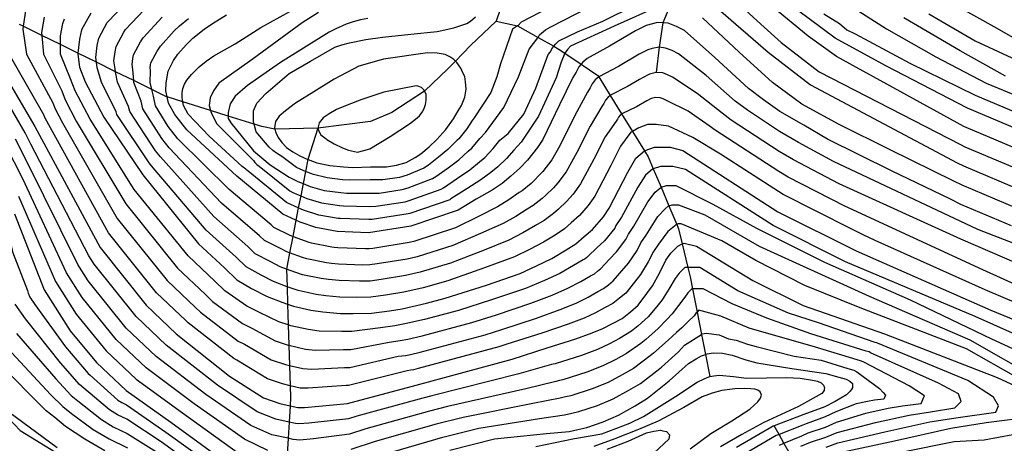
# Model space of a CAD drawing. Header units: metres. Extents: x -53000 to 0, y -90750 to 6.
# Tile 18 of 29: x -52427 to -52270, y -90186 to -90118. Entities that reach past the tile are written whole.
import ezdxf

# ---------------------------------------------------------------- set-up
doc = ezdxf.new("R2010")
doc.units = ezdxf.units.M
for name, color, linetype in [('7101000', 7, 'Continuous'), ('7102000', 7, 'Continuous'), ('7521000', 7, 'Continuous')]:
    doc.layers.add(name, color=color, linetype=linetype)
picture_1 = doc.add_image_def('image1.tif', size_in_pixel=(4000, 3000))

msp = doc.modelspace()

# ---------------------------------------------------------------- linework, layer by layer
at = {"layer": '7101000'}
for points in [[(-52267.02, -90121.6, 110), (-52271.2, -90119.19, 110), (-52281.79, -90113.26, 110), (-52286.12, -90110.12, 110), (-52294.83, -90104.62, 110), (-52297.87, -90102.2, 110), (-52301.43, -90099.36, 110), (-52302.56, -90098.32, 110), (-52304.11, -90096.6, 110)], [(-52263.79, -90137.09, 100), (-52275.49, -90132.16, 100), (-52288.5, -90125.4, 100), (-52296.56, -90120.99, 100), (-52304.62, -90115.01, 100)], [(-52415.22, -90117.02, 80), (-52416.71, -90119.69, 80), (-52417, -90121.17, 80), (-52417.28, -90123.38, 80), (-52417.3, -90123.54, 80), (-52417, -90125.61, 80), (-52416.11, -90127.98, 80), (-52413.15, -90133.61, 80), (-52406.92, -90142.79, 80), (-52398.03, -90153.74, 80), (-52393.88, -90157.59, 80), (-52391.93, -90159.52, 80), (-52389.62, -90160.88, 80), (-52387.12, -90162.14, 80), (-52384.63, -90163.13, 80), (-52383.85, -90163.39, 80), (-52382.89, -90163.7, 80), (-52380.14, -90164.32, 80), (-52378.22, -90164.6, 80), (-52375.4, -90164.85, 80), (-52373.39, -90164.86, 80), (-52370.48, -90164.83, 80), (-52367.59, -90164.44, 80), (-52365.6, -90164.09, 80), (-52361.71, -90163.2, 80), (-52358.73, -90162.44, 80), (-52352.16, -90160.35, 80), (-52346.76, -90158.49, 80), (-52344.16, -90157.29, 80), (-52341.74, -90156.1, 80), (-52339.42, -90154.73, 80), (-52337.9, -90153.76, 80), (-52336.57, -90152.61, 80), (-52335.24, -90151.46, 80), (-52333.49, -90149.48, 80), (-52332.59, -90148.09, 80), (-52329.6, -90142.36, 80)], [(-52337.41, -90125.59, 90), (-52337.84, -90126.43, 90), (-52338.36, -90127.27, 90), (-52340.5, -90131.64, 90), (-52343.15, -90137.12, 90), (-52344.01, -90138.43, 90), (-52345.59, -90140.41, 90), (-52346.82, -90141.73, 90), (-52348.24, -90142.97, 90), (-52349.66, -90144.13, 90), (-52351.26, -90145.19, 90), (-52353.77, -90146.66, 90), (-52356.64, -90148.42, 90), (-52364.2, -90150.94, 90), (-52370.93, -90151.99, 90), (-52375.97, -90151.78, 90), (-52379.33, -90151.15, 90), (-52381.85, -90150.31, 90), (-52382.52, -90150, 90), (-52384.59, -90149.05, 90), (-52391.94, -90142.96, 90), (-52399.93, -90135.61, 90), (-52401.84, -90133.14, 90), (-52402.81, -90131.35, 90), (-52403.02, -90130.36, 90), (-52403.23, -90129.37, 90), (-52403.18, -90128.09, 90), (-52402.87, -90126.26, 90), (-52402.02, -90124.58, 90), (-52401.32, -90123.55, 90), (-52400, -90122.04, 90), (-52398.94, -90120.99, 90), (-52397.17, -90119.56, 90), (-52395.83, -90118.68, 90), (-52393.6, -90117.31, 90)], [(-52268.47, -90150.87, 90), (-52276.53, -90147.49, 90), (-52278.18, -90146.67, 90), (-52287.6, -90142.14, 90), (-52297.76, -90137.09, 90), (-52301.56, -90134.87, 90), (-52305.36, -90132.66, 90), (-52307.96, -90130.85, 90), (-52310.38, -90129.04, 90), (-52315.72, -90124.07, 90), (-52320.58, -90119.8, 90), (-52321.87, -90119.12, 90), (-52323.16, -90118.63, 90), (-52324.04, -90118.57, 90), (-52324.89, -90118.52, 90), (-52326.7, -90118.96, 90), (-52328.4, -90119.85, 90), (-52332.51, -90122.29, 90), (-52336.08, -90124.26, 90), (-52336.79, -90124.84, 90), (-52337.05, -90125.15, 90), (-52337.41, -90125.59, 90)], [(-52430.94, -90123.54, 70), (-52424.12, -90135.09, 70), (-52413.74, -90154.34, 70), (-52406.4, -90163.52, 70), (-52401.62, -90168.09, 70), (-52393.13, -90174.83, 70), (-52387.68, -90178.31, 70), (-52385.07, -90179.18, 70), (-52383.44, -90179.55, 70), (-52382.24, -90179.83, 70), (-52381.15, -90179.83, 70), (-52374.31, -90179.21, 70), (-52363.35, -90176.25, 70), (-52348.07, -90172.12, 70), (-52342.48, -90170.34, 70), (-52337.89, -90168.88, 70), (-52335.28, -90167.95, 70), (-52333.57, -90167.24, 70), (-52332.05, -90166.45, 70), (-52330.53, -90165.66, 70), (-52329.2, -90164.61, 70), (-52327.96, -90163.55, 70), (-52326.56, -90161.68, 70), (-52325.69, -90160.46, 70), (-52324.57, -90158.41, 70), (-52323.54, -90156.36, 70), (-52322.76, -90155.23, 70), (-52321.65, -90154.13, 70), (-52320.93, -90153.78, 70), (-52320.65, -90153.63, 70), (-52318.65, -90154.13, 70), (-52309.67, -90159.62, 70), (-52301.68, -90163.61, 70)], [(-52368.55, -90124.34, 100), (-52372.5, -90125.45, 100), (-52376.44, -90127.52, 100), (-52379.65, -90129.57, 100), (-52382.59, -90131.33, 100), (-52384.19, -90132.58, 100), (-52385.17, -90133.44, 100), (-52385.78, -90134.28, 100), (-52385.93, -90135.29, 100), (-52385.88, -90135.47, 100), (-52385.72, -90136.01, 100), (-52385.33, -90136.81, 100), (-52384.76, -90137.61, 100), (-52384.01, -90138.4, 100), (-52382.99, -90139.09, 100), (-52381.88, -90139.77, 100), (-52380.64, -90140.33, 100), (-52380.59, -90140.35, 100), (-52379.21, -90140.84, 100), (-52377.1, -90141.31, 100), (-52374.91, -90141.49, 100), (-52373.45, -90141.61, 100), (-52370.64, -90141.5, 100), (-52368.09, -90141.48, 100), (-52366.46, -90141.24, 100), (-52364.93, -90140.81, 100), (-52363.5, -90140.02, 100), (-52362.61, -90139.44, 100), (-52361.28, -90138.29, 100), (-52360.04, -90137.15, 100), (-52358.63, -90135.54, 100), (-52357.41, -90133.85, 100), (-52356.63, -90132.55, 100), (-52356.11, -90131.7, 100), (-52355.61, -90130.41, 100), (-52355.38, -90129.12, 100), (-52355.5, -90127.94, 100), (-52355.62, -90127.13, 100), (-52355.91, -90126.5, 100), (-52356.21, -90125.79, 100), (-52356.87, -90124.9, 100), (-52357.1, -90124.65, 100), (-52357.34, -90124.38, 100), (-52357.99, -90123.95, 100), (-52358.73, -90123.61, 100), (-52360.01, -90123.39, 100), (-52361.56, -90123.36, 100), (-52368.55, -90124.34, 100)], [(-52329.6, -90142.36, 80), (-52328.35, -90140.12, 80), (-52326.97, -90138.96, 80), (-52326.85, -90138.87, 80), (-52325.36, -90138.37, 80), (-52322.86, -90138.37, 80), (-52320.86, -90138.87, 80), (-52305.68, -90148.65, 80), (-52293.2, -90154.88, 80), (-52271.74, -90164.35, 80), (-52242.54, -90176.32, 80)], [(-52427.38, -90148.97, 60), (-52422.63, -90161.11, 60), (-52418.48, -90167.63, 60), (-52414.33, -90172.66, 60), (-52409.59, -90177.14, 60), (-52402.48, -90182.17, 60), (-52392.69, -90189.28, 60)], [(-52301.68, -90163.61, 70), (-52288.71, -90168.09, 70), (-52270.74, -90175.07, 70), (-52263.75, -90178.31, 70)], [(-52350.89, -90184.84, 60), (-52342.59, -90183.95, 60), (-52338.98, -90183.65, 60), (-52337.58, -90183.34, 60), (-52336.17, -90183.02, 60), (-52333.56, -90182.14, 60), (-52331.09, -90181.07, 60), (-52328.44, -90179.55, 60), (-52326.48, -90178.37, 60), (-52323.03, -90175.59, 60), (-52319.96, -90172.83, 60), (-52318.7, -90172.07, 60), (-52317.88, -90171.58, 60), (-52317.25, -90171.38, 60), (-52316.99, -90171.29, 60), (-52316.03, -90171.12, 60), (-52314.54, -90171.19, 60), (-52312.99, -90171.51, 60), (-52310.78, -90172.26, 60), (-52309.03, -90172.7, 60), (-52303.47, -90173.63, 60), (-52298.04, -90174.44, 60), (-52295.97, -90175, 60), (-52294.8, -90175.34, 60), (-52294.21, -90175.64, 60), (-52293.82, -90176.01, 60), (-52293.79, -90176.72, 60), (-52293.89, -90176.86, 60), (-52294.16, -90177.25, 60), (-52294.73, -90177.79, 60), (-52296.56, -90178.89, 60), (-52298.2, -90179.73, 60), (-52301.54, -90180.95, 60), (-52306.28, -90182.73, 60), (-52306.46, -90182.8, 60), (-52312.31, -90186.18, 60)], [(-52412.99, -90186.73, 50), (-52416.14, -90184.86, 50), (-52419.25, -90182.85, 50), (-52420.97, -90181.41, 50), (-52422.34, -90180.36, 50), (-52430.05, -90172.66, 50)], [(-52265, -90181.31, 70), (-52272.49, -90182.3, 70), (-52278.15, -90183.2, 70), (-52287.09, -90185.21, 70), (-52296.03, -90187.12, 70)], [(-52358.01, -90186.62, 60), (-52350.89, -90184.84, 60)]]:
    msp.add_polyline3d(points, dxfattribs=at)
at = {"layer": '7102000'}
for points in [[(-52386.98, -90186.66, 64), (-52390.69, -90184.89, 64), (-52398.74, -90179.24, 64), (-52406.4, -90173.52, 64), (-52411.16, -90169, 64), (-52416.59, -90162.31, 64), (-52419.08, -90158.4, 64), (-52426.07, -90143.42, 64), (-52428.74, -90138.08, 64), (-52434.32, -90128.31, 64), (-52439.95, -90117.06, 64), (-52440.78, -90112.32, 64), (-52440.55, -90109.49, 64), (-52440.48, -90108.65, 64), (-52439.77, -90106.16, 64), (-52437.16, -90102.9, 64), (-52435.78, -90101.32, 64), (-52434.53, -90100.31, 64), (-52429.13, -90095.88, 64)], [(-52317.04, -90110.86, 96), (-52308.42, -90118.77, 96), (-52305.15, -90121.7, 96), (-52299.12, -90126.34, 96), (-52276.57, -90137.96, 96), (-52275.91, -90138.29, 96), (-52265.66, -90142.6, 96)], [(-52355.04, -90138.98, 96), (-52354.48, -90138.51, 96), (-52353.18, -90137, 96), (-52352.29, -90136.04, 96), (-52349.38, -90132.02, 96), (-52347.02, -90127.18, 96), (-52345.36, -90122.75, 96), (-52343.97, -90120.95, 96), (-52343.93, -90120.88, 96), (-52343.69, -90120.48, 96), (-52342.76, -90119.67, 96), (-52342, -90119.23, 96), (-52329.44, -90112.75, 96)], [(-52343.04, -90153.48, 82), (-52345.26, -90154.66, 82), (-52347.66, -90155.83, 82), (-52352.48, -90157.61, 82), (-52358.32, -90159.64, 82), (-52362.21, -90160.75, 82), (-52365.32, -90161.46, 82), (-52368.25, -90161.95, 82), (-52370.57, -90162.26, 82), (-52372.9, -90162.29, 82), (-52375.51, -90162.24, 82), (-52377.77, -90162.04, 82), (-52379.31, -90161.81, 82), (-52382.18, -90161.19, 82), (-52383.57, -90160.74, 82), (-52383.94, -90160.6, 82), (-52386.07, -90159.78, 82), (-52388.06, -90158.76, 82), (-52390.46, -90157.42, 82), (-52392.02, -90155.88, 82), (-52396.81, -90151.59, 82), (-52405.52, -90141.35, 82), (-52405.91, -90140.86, 82), (-52411.08, -90133.16, 82), (-52411.17, -90132.76, 82), (-52413.53, -90128, 82), (-52414.18, -90125.74, 82), (-52414.3, -90124.85, 82), (-52414.41, -90124.08, 82), (-52414.18, -90122.19, 82), (-52413.94, -90121, 82), (-52412.58, -90118.53, 82), (-52412.44, -90118.33, 82), (-52407.67, -90113.29, 82)], [(-52331.25, -90133.89, 84), (-52331.45, -90134.23, 84), (-52333.21, -90136.72, 84), (-52335.02, -90140.26, 84), (-52337.16, -90144.23, 84), (-52338.33, -90145.85, 84), (-52339.38, -90147.04, 84), (-52340.67, -90148.26, 84), (-52341.47, -90148.95, 84), (-52342.95, -90150.03, 84), (-52344.34, -90150.85, 84), (-52346.36, -90152.03, 84), (-52348.56, -90153.17, 84), (-52352.8, -90154.88, 84), (-52357.9, -90156.83, 84), (-52362.71, -90158.29, 84), (-52365.04, -90158.83, 84), (-52368.92, -90159.46, 84), (-52370.66, -90159.69, 84), (-52372.41, -90159.71, 84), (-52375.63, -90159.62, 84), (-52377.32, -90159.47, 84), (-52378.47, -90159.3, 84), (-52381.47, -90158.68, 84), (-52382.51, -90158.34, 84), (-52384.02, -90157.78, 84), (-52385.01, -90157.41, 84), (-52386.51, -90156.65, 84), (-52388.99, -90155.33, 84), (-52390.16, -90154.17, 84), (-52395.59, -90149.43, 84), (-52404.13, -90139.92, 84), (-52404.89, -90138.93, 84), (-52409.01, -90132.7, 84), (-52409.18, -90131.91, 84), (-52410.94, -90128.02, 84), (-52411.26, -90126.34, 84), (-52411.35, -90125.87, 84), (-52411.53, -90124.62, 84), (-52411.35, -90123.2, 84), (-52411.17, -90122.31, 84), (-52409.94, -90120.05, 84), (-52409.66, -90119.63, 84), (-52405.76, -90115.48, 84)], [(-52324.42, -90115.78, 92), (-52331.78, -90119.09, 92), (-52338.73, -90122.28, 92), (-52339.21, -90122.8, 92), (-52339.65, -90123.37, 92), (-52339.66, -90123.4, 92), (-52340.23, -90124.82, 92), (-52341.06, -90127.32, 92), (-52343.83, -90133.41, 92), (-52346.6, -90137.56, 92), (-52347.8, -90138.83, 92), (-52348.94, -90140.16, 92), (-52350.32, -90141.49, 92), (-52351.45, -90142.41, 92), (-52353.02, -90143.58, 92), (-52355.27, -90144.99, 92), (-52357.83, -90146.62, 92), (-52358.01, -90146.74, 92), (-52364.35, -90148.91, 92), (-52364.65, -90149, 92), (-52370.36, -90149.88, 92), (-52370.87, -90149.89, 92), (-52375.47, -90149.74, 92), (-52375.76, -90149.72, 92), (-52378.89, -90149.18, 92), (-52381.33, -90148.41, 92), (-52382.14, -90148.05, 92), (-52383.79, -90147.31, 92)], [(-52340.67, -90115.35, 98), (-52346.62, -90118.46, 98), (-52347.11, -90118.98, 98), (-52347.2, -90119.04, 98), (-52347.99, -90119.56, 98), (-52349.93, -90125.1, 98), (-52350.48, -90127.18, 98), (-52351.45, -90129.67, 98), (-52354.09, -90133.68, 98), (-52354.43, -90134.12, 98), (-52355.29, -90135.43, 98), (-52356.55, -90137.03, 98), (-52356.84, -90137.26, 98)], [(-52353.25, -90140.69, 94), (-52352.4, -90140, 94), (-52351.06, -90138.58, 94), (-52350.01, -90137.26, 94), (-52348.68, -90136.17, 94), (-52346.19, -90133.13, 94), (-52344.25, -90128.98, 94), (-52342.31, -90123.58, 94), (-52341.97, -90123.24, 94), (-52341.63, -90122.54, 94), (-52341.43, -90122.29, 94), (-52341.15, -90121.93, 94), (-52340.62, -90121.4, 94), (-52337.62, -90120.01, 94), (-52333.62, -90118.3, 94), (-52328.34, -90115.67, 94)], [(-52295.44, -90115.02, 104), (-52288.37, -90119.51, 104), (-52280.51, -90124, 104), (-52272.48, -90128.17, 104), (-52259.47, -90133.51, 104)], [(-52425.6, -90116.67, 74), (-52426, -90119.1, 74), (-52426.07, -90119.57, 74), (-52425.48, -90123.54, 74), (-52421.27, -90131.3, 74), (-52420.92, -90132.24, 74), (-52419.73, -90134.49, 74), (-52411.01, -90149.72, 74), (-52403.06, -90159.61, 74), (-52398.52, -90163.89, 74), (-52397.74, -90164.66, 74), (-52391.72, -90169.25, 74), (-52390.72, -90169.75, 74), (-52386.46, -90172.24, 74), (-52384.2, -90172.99, 74), (-52383.53, -90173.14, 74), (-52381.4, -90173.62, 74), (-52379.98, -90173.74, 74), (-52374.75, -90173.47, 74), (-52373.95, -90173.47, 74), (-52366.2, -90171.68, 74), (-52365.04, -90171.53, 74), (-52364.25, -90171.39, 74), (-52362.69, -90171.03, 74), (-52352.33, -90168.25, 74), (-52349.7, -90167.41, 74), (-52344.19, -90165.6, 74), (-52340.4, -90164.24, 74), (-52337.86, -90163.21, 74), (-52335.91, -90162.24, 74), (-52334.39, -90161.38, 74), (-52333.48, -90160.9, 74), (-52332.68, -90160.27, 74), (-52331.94, -90159.64, 74), (-52330.57, -90158.05, 74)], [(-52383.79, -90147.31, 92), (-52384.04, -90147.19, 92), (-52390.15, -90142.18, 92), (-52390.36, -90142.05, 92), (-52390.51, -90141.89, 92), (-52391.08, -90141.43, 92), (-52396.35, -90136.59, 92), (-52399.67, -90133.13, 92), (-52400.42, -90131.72, 92), (-52400.53, -90131.14, 92), (-52400.64, -90130.5, 92), (-52400.66, -90129.73, 92), (-52400.55, -90129, 92), (-52400.3, -90128.35, 92), (-52399.91, -90127.7, 92), (-52399.16, -90126.8, 92), (-52397.93, -90125.56, 92), (-52396.82, -90124.65, 92), (-52395.62, -90123.83, 92), (-52392.22, -90121.92, 92), (-52388.12, -90119.29, 92), (-52383.51, -90116.73, 92)], [(-52378.91, -90116.91, 94), (-52381.54, -90118.57, 94), (-52389.5, -90124.4, 94), (-52394.82, -90128.15, 94), (-52395.65, -90129.39, 94), (-52396.21, -90130.5, 94), (-52396.35, -90131.74, 94), (-52396.11, -90132.52, 94), (-52395.93, -90133.13, 94), (-52395.1, -90134.65, 94), (-52389.3, -90140.5, 94), (-52389.07, -90140.82, 94), (-52388.77, -90141.13, 94), (-52388.36, -90141.41, 94), (-52383.5, -90145.34, 94), (-52382.99, -90145.57, 94), (-52381.76, -90146.1, 94), (-52380.8, -90146.52, 94), (-52378.44, -90147.21, 94), (-52375.55, -90147.66, 94), (-52374.96, -90147.71, 94), (-52370.81, -90147.79, 94), (-52369.79, -90147.78, 94), (-52365.11, -90147.06, 94), (-52364.49, -90146.88, 94), (-52359.38, -90145.06, 94), (-52359.02, -90144.83, 94), (-52356.77, -90143.31, 94), (-52354.77, -90141.97, 94), (-52353.25, -90140.69, 94)], [(-52314.8, -90116.71, 94), (-52307.22, -90123.25, 94), (-52300.5, -90128.41, 94), (-52277.11, -90140.87, 94), (-52276.12, -90141.36, 94), (-52266.6, -90145.36, 94)], [(-52264.72, -90139.85, 98), (-52275.7, -90135.22, 98), (-52276.03, -90135.06, 98), (-52296.37, -90123.93, 98), (-52300.85, -90120.66, 98), (-52306.53, -90116.02, 98)], [(-52298.39, -90117.12, 102), (-52295.87, -90118.64, 102), (-52294.68, -90119.67, 102), (-52293.35, -90120.31, 102), (-52284.68, -90124.96, 102), (-52274.25, -90130.09, 102), (-52263.06, -90134.78, 102)], [(-52281.63, -90117.11, 108), (-52274.25, -90121.43, 108), (-52261.08, -90127.53, 108)], [(-52422.64, -90117.67, 76), (-52423.05, -90120.1, 76), (-52423.01, -90120.57, 76), (-52422.75, -90123.54, 76), (-52419.85, -90129.4, 76), (-52419.32, -90130.82, 76), (-52417.54, -90134.2, 76), (-52409.65, -90147.41, 76), (-52401.38, -90157.65, 76), (-52396.97, -90161.79, 76), (-52395.81, -90162.94, 76), (-52391.02, -90166.46, 76), (-52389.52, -90167.22, 76), (-52385.85, -90169.2, 76), (-52383.76, -90169.89, 76), (-52383.64, -90169.92, 76), (-52380.98, -90170.52, 76), (-52379.4, -90170.69, 76), (-52374.96, -90170.6, 76), (-52373.76, -90170.6, 76), (-52367.63, -90169.4, 76), (-52365.89, -90169.17, 76), (-52364.7, -90168.95, 76), (-52362.37, -90168.42, 76), (-52354.47, -90166.31, 76), (-52350.52, -90165.06, 76)], [(-52388.32, -90164.68, 78), (-52390.32, -90163.67, 78), (-52393.87, -90161.23, 78), (-52395.43, -90159.69, 78), (-52399.71, -90155.7, 78), (-52408.29, -90145.1, 78), (-52415.34, -90133.9, 78), (-52417.71, -90129.4, 78), (-52418.43, -90127.5, 78), (-52420.03, -90123.54, 78), (-52420.03, -90122.03, 78), (-52420.03, -90120.63, 78), (-52419.67, -90118.68, 78), (-52419.43, -90117.91, 78)], [(-52332.39, -90130.1, 86), (-52332.42, -90130.13, 86), (-52332.82, -90130.45, 86), (-52333.19, -90130.9, 86), (-52333.44, -90131.4, 86), (-52333.76, -90131.91, 86), (-52335.64, -90135.03, 86), (-52337.73, -90139.21, 86), (-52339.45, -90142.29, 86), (-52340.75, -90144.04, 86), (-52341.45, -90144.83, 86), (-52342.72, -90146.08, 86), (-52343.26, -90146.54, 86), (-52344.71, -90147.68, 86), (-52345.64, -90148.22, 86), (-52347.46, -90149.39, 86), (-52349.46, -90150.51, 86), (-52353.12, -90152.14, 86), (-52357.48, -90154.03, 86), (-52363.21, -90155.84, 86), (-52364.76, -90156.2, 86), (-52369.59, -90156.97, 86), (-52370.75, -90157.12, 86), (-52371.91, -90157.14, 86), (-52375.74, -90157.01, 86), (-52376.87, -90156.91, 86), (-52377.64, -90156.79, 86), (-52380.76, -90156.17, 86), (-52381.45, -90155.94, 86), (-52383.52, -90155.2, 86), (-52383.96, -90155.04, 86), (-52384.96, -90154.53, 86), (-52387.52, -90153.23, 86), (-52388.3, -90152.47, 86), (-52394.38, -90147.27, 86), (-52402.73, -90138.48, 86), (-52403.87, -90137, 86), (-52406.94, -90132.25, 86), (-52407.2, -90131.06, 86), (-52408.35, -90128.05, 86), (-52408.38, -90127.76, 86), (-52408.53, -90126, 86), (-52408.64, -90125.17, 86), (-52408.53, -90124.22, 86), (-52408.41, -90123.63, 86), (-52407.3, -90121.56, 86), (-52406.88, -90120.94, 86), (-52403.84, -90117.66, 86)], [(-52321.53, -90123.52, 88), (-52322.57, -90122.97, 88), (-52323.6, -90122.58, 88), (-52324.62, -90122.42, 88), (-52325.72, -90122.67, 88), (-52326.43, -90122.84, 88), (-52327.79, -90123.55, 88), (-52331.08, -90125.51, 88), (-52334.24, -90127.18, 88), (-52334.81, -90127.64, 88), (-52335.3, -90128.25, 88), (-52335.64, -90128.92, 88), (-52336.06, -90129.59, 88), (-52338.07, -90133.33, 88), (-52340.44, -90138.17, 88), (-52341.73, -90140.36, 88), (-52343.17, -90142.22, 88), (-52343.52, -90142.62, 88), (-52344.77, -90143.91, 88), (-52345.04, -90144.14, 88), (-52346.48, -90145.33, 88), (-52346.94, -90145.6, 88), (-52348.56, -90146.76, 88), (-52350.36, -90147.85, 88), (-52353.44, -90149.4, 88), (-52357.06, -90151.22, 88), (-52363.7, -90153.39, 88), (-52364.48, -90153.57, 88), (-52370.26, -90154.48, 88), (-52370.84, -90154.55, 88), (-52371.42, -90154.56, 88), (-52375.86, -90154.39, 88), (-52376.42, -90154.34, 88), (-52376.8, -90154.28, 88), (-52380.04, -90153.66, 88), (-52380.39, -90153.54, 88), (-52382.91, -90152.67, 88), (-52383.02, -90152.62, 88), (-52383.41, -90152.42, 88), (-52386.06, -90151.14, 88), (-52386.45, -90150.76, 88), (-52393.16, -90145.12, 88), (-52401.33, -90137.05, 88), (-52402.86, -90135.07, 88), (-52404.88, -90131.8, 88), (-52405.22, -90130.22, 88), (-52405.48, -90129.19, 88), (-52405.77, -90128.07, 88), (-52405.7, -90126.13, 88), (-52405.76, -90125.71, 88), (-52405.7, -90125.24, 88), (-52405.64, -90124.94, 88), (-52404.66, -90123.07, 88), (-52404.1, -90122.25, 88), (-52401.92, -90119.85, 88), (-52401.07, -90119.02, 88), (-52399.65, -90117.86, 88)], [(-52371.06, -90117.86, 96), (-52372.24, -90118.09, 96), (-52373.41, -90118.42, 96), (-52374.53, -90118.78, 96), (-52376.15, -90119.53, 96), (-52377.22, -90120.07, 96), (-52384.99, -90124.9, 96), (-52390.25, -90128.56, 96), (-52392.19, -90130.22, 96), (-52393.02, -90131.47, 96), (-52393.3, -90132.85, 96), (-52393.3, -90133.4, 96), (-52393.3, -90133.82, 96), (-52392.88, -90134.51, 96), (-52389.28, -90138.94, 96), (-52386.65, -90141.16, 96), (-52383.61, -90143.13, 96), (-52382.19, -90143.83, 96), (-52381.38, -90144.16, 96), (-52380.27, -90144.63, 96), (-52377.99, -90145.24, 96), (-52375.34, -90145.6, 96), (-52374.46, -90145.68, 96), (-52370.75, -90145.69, 96), (-52369.23, -90145.68, 96), (-52365.56, -90145.12, 96), (-52364.64, -90144.86, 96), (-52360.75, -90143.38, 96), (-52360.22, -90143.03, 96), (-52358.27, -90141.64, 96), (-52356.53, -90140.37, 96), (-52355.04, -90138.98, 96)], [(-52356.84, -90137.26, 98), (-52358.28, -90138.76, 98), (-52359.78, -90139.97, 98), (-52361.41, -90141.23, 98), (-52362.13, -90141.7, 98), (-52364.78, -90142.83, 98), (-52366.01, -90143.18, 98), (-52368.66, -90143.58, 98), (-52370.7, -90143.59, 98), (-52373.96, -90143.64, 98), (-52375.12, -90143.55, 98), (-52377.55, -90143.27, 98), (-52379.74, -90142.74, 98), (-52381.01, -90142.24, 98), (-52381.39, -90142.09, 98), (-52382.42, -90141.62, 98), (-52384.78, -90139.86, 98), (-52385.6, -90139.31, 98), (-52386.22, -90138.92, 98), (-52386.79, -90138.39, 98), (-52388.86, -90135.9, 98), (-52389.19, -90134.69, 98), (-52389.28, -90134.37, 98), (-52389.28, -90132.58, 98), (-52388.73, -90131.33, 98), (-52387.34, -90129.81, 98), (-52383.6, -90126.62, 98), (-52380.22, -90124.66, 98), (-52376.33, -90122.45, 98), (-52375.21, -90122.04, 98), (-52373.99, -90121.72, 98), (-52371.37, -90121.2, 98), (-52368.7, -90120.82, 98), (-52364.21, -90120.36, 98), (-52359.99, -90119.92, 98), (-52357.37, -90119.35, 98), (-52355.3, -90118.68, 98), (-52354.68, -90118.29, 98), (-52353.88, -90117.62, 98)], [(-52267.53, -90148.11, 92), (-52276.32, -90144.42, 92), (-52277.64, -90143.77, 92), (-52287.78, -90138.79, 92), (-52295.91, -90134.75, 92), (-52301.88, -90131.5, 92), (-52306.53, -90128.06, 92), (-52311.87, -90123.25, 92), (-52317.72, -90117.74, 92)], [(-52269.43, -90127.05, 106), (-52276.65, -90123.04, 106), (-52285.64, -90117.75, 106)], [(-52422.52, -90133.66, 72), (-52422.69, -90133.19, 72), (-52428.21, -90123.54, 72)], [(-52262.05, -90156.03, 88), (-52273.84, -90151.49, 88), (-52296.85, -90140.65, 88), (-52302.38, -90137.63, 88), (-52305.42, -90135.86, 88), (-52310.54, -90132.46, 88), (-52312.48, -90131.01, 88), (-52317.15, -90126.93, 88), (-52321.53, -90123.52, 88)], [(-52297.98, -90186.14, 68), (-52296.14, -90185.47, 68), (-52288.62, -90183.72, 68), (-52281.46, -90182.12, 68), (-52276.93, -90181.4, 68), (-52270.94, -90180.6, 68), (-52270.52, -90179.59, 68), (-52271.3, -90178.2, 68), (-52275.42, -90175.51, 68), (-52289.81, -90169.6, 68), (-52289.93, -90169.54, 68), (-52290.16, -90169.47, 68), (-52299.23, -90166.32, 68), (-52304.01, -90164.83, 68), (-52312.08, -90161.25, 68), (-52318.13, -90157.53, 68), (-52320.04, -90157.53, 68), (-52320.52, -90157.53, 68), (-52321.41, -90158.41, 68), (-52322.04, -90159.31, 68), (-52323.05, -90160.98, 68), (-52324.13, -90162.68, 68), (-52324.99, -90163.75, 68), (-52326.36, -90165.41, 68), (-52327.96, -90166.8, 68), (-52329.03, -90167.65, 68), (-52330.94, -90168.84, 68), (-52332.55, -90169.71, 68), (-52334.44, -90170.58, 68), (-52337.02, -90171.53, 68), (-52341.22, -90172.88, 68), (-52341.5, -90172.94, 68), (-52341.78, -90173, 68), (-52346.97, -90174.48, 68), (-52360.86, -90177.97, 68), (-52362.28, -90178.32, 68), (-52372.83, -90181.23, 68), (-52374.14, -90181.64, 68), (-52380.44, -90182.31, 68), (-52382.08, -90182.43, 68), (-52382.61, -90182.37, 68), (-52383.6, -90182.15, 68), (-52385.71, -90181.67, 68), (-52388.69, -90180.5, 68), (-52395, -90176.3, 68), (-52403.21, -90169.9, 68), (-52407.99, -90165.35, 68), (-52414.69, -90156.99, 68), (-52415.52, -90155.69, 68), (-52424.77, -90137.86, 68), (-52425.66, -90136.09, 68), (-52432.06, -90125.13, 68)], [(-52262.89, -90158.89, 86), (-52276.54, -90153, 86), (-52295.94, -90144.21, 86), (-52303.21, -90140.38, 86), (-52305.48, -90139.06, 86), (-52313.12, -90134.06, 86), (-52314.57, -90132.97, 86), (-52318.57, -90129.79, 86), (-52322.49, -90127.23, 86), (-52323.27, -90126.82, 86), (-52324.04, -90126.53, 86), (-52325.08, -90126.46, 86), (-52326.16, -90126.72, 86), (-52327.18, -90127.26, 86), (-52327.75, -90127.6, 86), (-52329.65, -90128.72, 86), (-52332.39, -90130.1, 86)], [(-52363.37, -90128.62, 102), (-52368.48, -90129.61, 102), (-52372.03, -90130.76, 102), (-52374.33, -90131.67, 102), (-52376.07, -90132.37, 102), (-52377.24, -90133.05, 102), (-52378.16, -90133.71, 102), (-52378.82, -90134.5, 102), (-52379.03, -90135.33, 102), (-52378.88, -90135.83, 102), (-52378.53, -90136.39, 102), (-52377.72, -90137.03, 102), (-52377.61, -90137.12, 102), (-52376.43, -90137.83, 102), (-52375.07, -90138.48, 102), (-52374.16, -90138.82, 102), (-52372.69, -90139.15, 102), (-52371.69, -90138.92, 102), (-52370.75, -90138.63, 102), (-52367.49, -90136.67, 102), (-52364.42, -90134.65, 102), (-52363.44, -90133.92, 102), (-52362.83, -90133.39, 102), (-52362.42, -90132.8, 102), (-52362.07, -90132.22, 102), (-52361.85, -90131.57, 102), (-52361.75, -90130.94, 102), (-52361.78, -90130.37, 102), (-52361.74, -90129.92, 102), (-52362.01, -90129.44, 102), (-52362.09, -90129.3, 102), (-52362.49, -90128.87, 102), (-52363.07, -90128.64, 102), (-52363.37, -90128.62, 102)], [(-52260.03, -90163.78, 84), (-52273, -90157.88, 84), (-52295.02, -90147.76, 84), (-52304.03, -90143.14, 84), (-52305.55, -90142.25, 84), (-52315.7, -90135.66, 84), (-52316.67, -90134.94, 84), (-52320, -90132.65, 84), (-52323.45, -90130.94, 84), (-52323.96, -90130.67, 84), (-52324.48, -90130.48, 84), (-52325.17, -90130.43, 84), (-52325.89, -90130.61, 84), (-52326.57, -90130.96, 84), (-52328.22, -90131.94, 84), (-52330.55, -90133.03, 84), (-52330.6, -90133.07, 84), (-52330.83, -90133.26, 84), (-52331.08, -90133.56, 84), (-52331.25, -90133.89, 84)], [(-52267.39, -90175.17, 72), (-52275.64, -90170.48, 72), (-52292.58, -90163.94, 72), (-52301.4, -90160.38, 72), (-52309.23, -90156.4, 72), (-52314.64, -90153.27, 72), (-52321.09, -90150.58, 72), (-52321.59, -90150.58, 72), (-52321.81, -90150.66, 72), (-52321.89, -90150.68, 72), (-52322.19, -90150.93, 72), (-52323.24, -90151.78, 72), (-52324.73, -90153.81, 72), (-52325.53, -90154.98, 72), (-52326.35, -90156.62, 72), (-52327.6, -90158.66, 72), (-52328.56, -90159.86, 72), (-52329.95, -90161.6, 72), (-52330.94, -90162.44, 72), (-52332, -90163.28, 72), (-52333.22, -90163.91, 72), (-52334.74, -90164.74, 72), (-52336.57, -90165.58, 72), (-52339.14, -90166.56, 72), (-52343.34, -90167.97, 72), (-52348.89, -90169.76, 72), (-52350.2, -90170.18, 72), (-52363.02, -90173.64, 72), (-52363.8, -90173.82, 72), (-52364.19, -90173.89, 72), (-52364.77, -90173.97, 72), (-52374.13, -90176.34, 72), (-52374.53, -90176.34, 72), (-52380.57, -90176.78, 72), (-52381.82, -90176.73, 72), (-52383.43, -90176.36, 72), (-52384.64, -90176.08, 72), (-52387.07, -90175.27, 72), (-52391.93, -90172.29, 72), (-52392.42, -90172.04, 72), (-52399.68, -90166.37, 72), (-52400.07, -90165.99, 72), (-52404.73, -90161.57, 72), (-52412.38, -90152.03, 72), (-52421.92, -90134.79, 72), (-52422.52, -90133.66, 72)], [(-52254.81, -90168.66, 82), (-52272.66, -90161.08, 82), (-52290.2, -90153.24, 82), (-52292.08, -90152.33, 82), (-52294.11, -90151.32, 82), (-52304.85, -90145.89, 82), (-52305.61, -90145.45, 82), (-52314.84, -90139.46, 82), (-52319.27, -90136.83, 82), (-52323.15, -90135.03, 82), (-52325.09, -90134.76, 82), (-52326.47, -90134.76, 82), (-52327.86, -90135.31, 82), (-52328.87, -90135.87, 82), (-52329.11, -90136, 82), (-52330.77, -90138.22, 82), (-52332.31, -90141.31, 82), (-52334.88, -90146.16, 82), (-52335.91, -90147.66, 82), (-52337.31, -90149.25, 82), (-52338.62, -90150.43, 82), (-52339.69, -90151.35, 82), (-52341.18, -90152.38, 82), (-52343.04, -90153.48, 82)], [(-52302.01, -90186.01, 66), (-52300.51, -90185.35, 66), (-52298.04, -90184.54, 66), (-52296.24, -90183.83, 66), (-52290.14, -90182.24, 66), (-52284.78, -90181.04, 66), (-52281.38, -90180.5, 66), (-52277.46, -90179.88, 66), (-52276.47, -90178.89, 66), (-52276.9, -90177.64, 66), (-52280.11, -90175.94, 66), (-52290.91, -90171.11, 66), (-52291.14, -90170.99, 66), (-52291.61, -90170.86, 66), (-52300.43, -90168.11, 66), (-52307.45, -90165.58, 66), (-52312.97, -90163.34, 66), (-52317.6, -90160.93, 66), (-52319.31, -90160.93, 66), (-52319.4, -90160.93, 66), (-52320.07, -90161.59, 66), (-52320.54, -90162.26, 66), (-52321.54, -90163.56, 66), (-52322.56, -90164.91, 66), (-52323.42, -90165.83, 66), (-52324.76, -90167.26, 66), (-52326.73, -90169, 66), (-52327.53, -90169.63, 66), (-52329.82, -90171.22, 66), (-52331.52, -90172.17, 66), (-52333.6, -90173.2, 66), (-52336.16, -90174.18, 66), (-52339.96, -90175.41, 66), (-52340.52, -90175.54, 66), (-52341.08, -90175.67, 66), (-52345.88, -90176.85, 66), (-52358.36, -90179.69, 66), (-52361.21, -90180.4, 66), (-52371.35, -90183.24, 66), (-52373.96, -90184.07, 66), (-52379.72, -90184.8, 66), (-52381.92, -90185.03, 66), (-52382.98, -90184.91, 66), (-52383.75, -90184.74, 66), (-52386.34, -90184.17, 66), (-52389.69, -90182.7, 66), (-52396.87, -90177.77, 66), (-52404.81, -90171.71, 66), (-52409.58, -90167.18, 66), (-52415.64, -90159.65, 66), (-52417.3, -90157.05, 66), (-52425.42, -90140.64, 66), (-52427.2, -90137.09, 66)], [(-52432.95, -90141.45, 58), (-52429.71, -90147.33, 58), (-52428.78, -90149.95, 58), (-52427.7, -90155.03, 58), (-52425.3, -90161.17, 58), (-52425.18, -90161.64, 58), (-52424.95, -90162.24, 58), (-52424.12, -90163.42, 58), (-52419.26, -90170.17, 58), (-52415.66, -90174.41, 58), (-52415.32, -90174.7, 58), (-52410.9, -90178.68, 58), (-52410.27, -90179.06, 58), (-52409.53, -90179.42, 58), (-52403.23, -90183.74, 58), (-52395.03, -90189.67, 58)], [(-52259.85, -90171.76, 78), (-52274.22, -90165.36, 78), (-52294.9, -90156.63, 78), (-52306.47, -90150.84, 78), (-52320.42, -90141.92, 78), (-52322.42, -90141.42, 78), (-52324.41, -90141.42, 78), (-52325.57, -90141.81, 78), (-52325.61, -90141.82, 78), (-52326.81, -90142.82, 78), (-52328.01, -90144.71, 78), (-52330.63, -90149.52, 78), (-52331.5, -90150.85, 78), (-52331.7, -90151.26, 78), (-52333.33, -90153.26, 78), (-52334.57, -90154.42, 78), (-52335.91, -90155.72, 78), (-52336.16, -90155.93, 78), (-52336.43, -90156.14, 78), (-52336.73, -90156.3, 78), (-52338.25, -90157.23, 78), (-52340.45, -90158.47, 78), (-52342.91, -90159.61, 78), (-52345.9, -90160.86, 78), (-52351.34, -90162.7, 78), (-52356.6, -90164.38, 78), (-52362.04, -90165.81, 78), (-52365.15, -90166.52, 78), (-52366.74, -90166.8, 78), (-52369.06, -90167.12, 78), (-52373.58, -90167.73, 78), (-52375.18, -90167.72, 78), (-52378.81, -90167.65, 78), (-52380.56, -90167.42, 78), (-52383.33, -90166.8, 78), (-52383.74, -90166.66, 78), (-52385.24, -90166.17, 78), (-52388.32, -90164.68, 78)], [(-52350.52, -90165.06, 76), (-52345.05, -90163.23, 76), (-52341.65, -90161.93, 76), (-52339.16, -90160.84, 76), (-52337.08, -90159.74, 76), (-52335.56, -90158.84, 76), (-52334.95, -90158.52, 76), (-52334.42, -90158.1, 76), (-52333.92, -90157.68, 76), (-52332.57, -90156.24, 76), (-52331.42, -90155.06, 76), (-52329.92, -90153.05, 76), (-52329.51, -90152.23, 76), (-52328.66, -90150.95, 76), (-52326.42, -90147.07, 76), (-52325.27, -90145.52, 76), (-52324.37, -90144.78, 76), (-52324.32, -90144.76, 76), (-52323.47, -90144.48, 76), (-52321.98, -90144.48, 76), (-52316.06, -90147.45, 76), (-52309.09, -90151.28, 76), (-52298.27, -90156.69, 76), (-52284.61, -90162.66, 76), (-52271.66, -90168.91, 76), (-52257.43, -90175.45, 76)], [(-52426.73, -90146.19, 62), (-52420.86, -90159.76, 62), (-52417.54, -90164.97, 62), (-52412.75, -90170.83, 62), (-52408, -90175.33, 62), (-52400.61, -90180.7, 62), (-52391.69, -90187.09, 62)], [(-52330.57, -90158.05, 74), (-52329.51, -90156.86, 74), (-52328.14, -90154.83, 74), (-52327.52, -90153.61, 74), (-52326.69, -90152.38, 74), (-52324.83, -90149.42, 74), (-52323.73, -90148.23, 74), (-52323.13, -90147.73, 74), (-52323.07, -90147.71, 74), (-52322.53, -90147.53, 74), (-52321.53, -90147.53, 74), (-52317.34, -90149.15, 74), (-52308.66, -90154.13, 74), (-52291.16, -90162.09, 74), (-52275.08, -90169.05, 74), (-52264.12, -90175.31, 74)], [(-52396.83, -90190.49, 56), (-52403.99, -90185.31, 56), (-52409.47, -90181.7, 56), (-52410.95, -90180.98, 56), (-52412.21, -90180.23, 56), (-52416.3, -90176.73, 56), (-52416.99, -90176.16, 56), (-52420.03, -90172.72, 56), (-52425.6, -90165.73, 56), (-52427.26, -90163.36, 56)], [(-52305.42, -90185.82, 64), (-52304.73, -90185.53, 64), (-52301.85, -90184.32, 64), (-52300.85, -90183.88, 64), (-52298.09, -90182.94, 64), (-52296.35, -90182.18, 64), (-52291.67, -90180.75, 64), (-52288.09, -90179.95, 64), (-52285.83, -90179.59, 64), (-52282.84, -90179.19, 64), (-52282.42, -90178.2, 64), (-52282.34, -90178, 64), (-52284.79, -90176.38, 64), (-52292.01, -90172.62, 64), (-52292.36, -90172.44, 64), (-52293.06, -90172.24, 64), (-52299.68, -90170.2, 64), (-52310.28, -90167.22, 64), (-52314.76, -90165.28, 64), (-52318.27, -90164.32, 64), (-52318.58, -90164.63, 64), (-52318.72, -90164.77, 64), (-52319.03, -90165.22, 64), (-52320.02, -90166.13, 64), (-52321, -90167.13, 64), (-52321.84, -90167.91, 64), (-52323.16, -90169.12, 64), (-52325.5, -90171.2, 64), (-52326.03, -90171.62, 64), (-52328.71, -90173.61, 64), (-52330.49, -90174.63, 64), (-52332.77, -90175.83, 64), (-52335.29, -90176.84, 64), (-52338.7, -90177.95, 64), (-52339.54, -90178.14, 64), (-52340.38, -90178.33, 64), (-52344.78, -90179.22, 64), (-52355.87, -90181.4, 64), (-52360.14, -90182.47, 64), (-52369.87, -90185.25, 64), (-52373.78, -90186.5, 64)], [(-52427.08, -90168.04, 54), (-52420.8, -90175.27, 54), (-52418.32, -90177.91, 54), (-52417.28, -90178.77, 54), (-52413.52, -90181.77, 54), (-52411.63, -90182.9, 54), (-52409.41, -90183.98, 54), (-52404.74, -90186.88, 54)], [(-52339.68, -90180.99, 62), (-52338.56, -90180.74, 62), (-52337.44, -90180.48, 62), (-52334.43, -90179.49, 62), (-52331.93, -90178.45, 62), (-52329.46, -90177.09, 62), (-52327.59, -90175.99, 62), (-52324.53, -90173.61, 62), (-52324.26, -90173.4, 62), (-52321.56, -90170.97, 62), (-52320.59, -90169.9, 62), (-52317.88, -90168.2, 62), (-52317.75, -90168.11, 62), (-52317.15, -90167.97, 62), (-52315.06, -90168.26, 62), (-52313.57, -90168.87, 62), (-52312.33, -90169.13, 62), (-52310.56, -90169.73, 62), (-52309.16, -90170.09, 62), (-52303.11, -90171.63, 62), (-52298.77, -90172.28, 62), (-52294.52, -90173.62, 62), (-52293.58, -90173.89, 62), (-52293.11, -90174.13, 62), (-52289.48, -90176.81, 62), (-52288.93, -90177.44, 62), (-52288.53, -90177.89, 62), (-52288.78, -90178.49, 62), (-52290.28, -90178.69, 62), (-52291.41, -90178.87, 62), (-52293.2, -90179.27, 62), (-52296.45, -90180.54, 62), (-52298.15, -90181.33, 62), (-52301.19, -90182.42, 62), (-52301.7, -90182.64, 62), (-52305.5, -90184.14, 62), (-52305.94, -90184.31, 62), (-52310.83, -90187.16, 62)], [(-52428.56, -90170.35, 52), (-52421.57, -90177.81, 52), (-52419.65, -90179.66, 52), (-52418.27, -90180.81, 52), (-52414.83, -90183.32, 52), (-52412.31, -90184.82, 52), (-52409.35, -90186.26, 52)], [(-52436.98, -90172.92, 48), (-52434.91, -90174.57, 48), (-52432.14, -90176.11, 48), (-52431.42, -90176.69, 48), (-52431.01, -90177.24, 48), (-52430.46, -90178.04, 48), (-52428.27, -90180.51, 48), (-52420.6, -90186.18, 48)], [(-52344.26, -90186.02, 58), (-52338.09, -90184.79, 58), (-52333.77, -90184.02, 58), (-52329.3, -90182.32, 58), (-52327.14, -90181.25, 58), (-52322, -90178.08, 58), (-52318.56, -90175.8, 58), (-52317.44, -90175.25, 58), (-52316.68, -90174.95, 58), (-52316.56, -90174.92, 58), (-52315.91, -90174.78, 58), (-52315.05, -90174.7, 58), (-52312.77, -90174.92, 58), (-52310.72, -90175.16, 58), (-52307.49, -90175.12, 58), (-52304.26, -90175.03, 58), (-52302.12, -90175.17, 58), (-52300.2, -90175.46, 58), (-52299.38, -90175.65, 58), (-52298.78, -90175.9, 58), (-52298.4, -90176.25, 58), (-52298.25, -90176.7, 58), (-52298.29, -90176.91, 58), (-52298.33, -90177.11, 58), (-52298.68, -90177.58, 58), (-52302.39, -90179.65, 58), (-52307.95, -90182.24, 58), (-52311.44, -90184.16, 58), (-52314.83, -90186.12, 58)], [(-52319.69, -90186.41, 56), (-52316.36, -90184, 56), (-52313.05, -90181.95, 56), (-52310.15, -90180.1, 56), (-52309.45, -90179.48, 56), (-52308.87, -90178.91, 56), (-52308.48, -90178.35, 56), (-52308.31, -90177.88, 56), (-52308.38, -90177.69, 56), (-52308.51, -90177.35, 56), (-52308.88, -90177.09, 56), (-52309.39, -90176.93, 56), (-52309.98, -90176.86, 56), (-52311.03, -90176.81, 56), (-52312.57, -90176.87, 56), (-52314.61, -90177.14, 56), (-52316.19, -90177.57, 56), (-52317.76, -90178.13, 56), (-52320.71, -90179.85, 56), (-52324.78, -90182.02, 56), (-52327.93, -90183.33, 56), (-52331.66, -90184.8, 56), (-52335.03, -90186.03, 56)], [(-52368.39, -90187.27, 62), (-52359.08, -90184.54, 62), (-52353.38, -90183.12, 62), (-52343.69, -90181.58, 62), (-52339.68, -90180.99, 62)], [(-52332.88, -90186.49, 54), (-52329.55, -90185.17, 54), (-52326.64, -90183.87, 54), (-52325.46, -90183.59, 54), (-52324.38, -90183.46, 54), (-52324.01, -90183.53, 54), (-52323.46, -90183.65, 54), (-52322.99, -90184.18, 54), (-52323.1, -90184.86, 54), (-52325.4, -90187.05, 54)], [(-52285.8, -90186.9, 72), (-52277.61, -90185.27, 72), (-52272.8, -90184.98, 72), (-52261.41, -90182.84, 72)]]:
    msp.add_polyline3d(points, dxfattribs=at)
at = {"layer": '7521000'}
for points in [[(-52327.72, -90085.42, 107.63), (-52323.49, -90090.07, 106), (-52321.74, -90094.12, 104), (-52320.36, -90097.31, 102.43), (-52320.37, -90098.33, 102), (-52320.39, -90101.32, 100), (-52320.42, -90105.19, 98), (-52320.44, -90108.97, 96), (-52320.45, -90109.87, 95.5), (-52321.51, -90112.45, 94), (-52322.67, -90115.25, 92), (-52324.04, -90118.58, 90), (-52324.62, -90122.42, 88), (-52325.08, -90126.46, 86)], [(-52348.75, -90112.83, 100), (-52350.61, -90118.3, 98.95), (-52354.71, -90122.16, 99.24), (-52357.1, -90124.65, 100), (-52358.29, -90125.88, 100.5), (-52362.01, -90129.44, 102), (-52367.22, -90132.83, 103.65), (-52370.61, -90134.3, 103.07), (-52379.03, -90135.33, 102), (-52385.88, -90135.47, 100), (-52387.95, -90135.08, 98.76), (-52389.19, -90134.69, 98), (-52393.3, -90133.4, 96), (-52396.11, -90132.52, 94), (-52400.53, -90131.14, 92), (-52403.02, -90130.36, 90), (-52403.25, -90130.28, 89.82), (-52405.48, -90129.19, 88), (-52408.38, -90127.76, 86), (-52411.26, -90126.34, 84), (-52414.3, -90124.85, 82), (-52417.28, -90123.38, 80), (-52420.03, -90122.03, 78), (-52423.01, -90120.57, 76), (-52426, -90119.1, 74), (-52426.6, -90118.8, 73.6)], [(-52350.61, -90118.3, 98.95), (-52347.2, -90119.04, 98), (-52343.93, -90120.88, 96), (-52341.43, -90122.29, 94), (-52340.7, -90122.7, 93.19), (-52339.66, -90123.4, 92), (-52337.05, -90125.15, 90), (-52334.39, -90126.94, 88.15), (-52334.24, -90127.18, 88), (-52332.42, -90130.13, 86), (-52330.6, -90133.07, 84), (-52328.88, -90135.87, 82), (-52326.97, -90138.96, 80), (-52326.38, -90139.91, 79.3), (-52325.58, -90141.81, 78), (-52324.32, -90144.76, 76), (-52323.07, -90147.71, 74), (-52321.81, -90150.66, 72), (-52321.51, -90151.37, 71.52), (-52320.94, -90153.78, 70), (-52320.04, -90157.53, 68), (-52319.69, -90159.01, 67.12), (-52319.31, -90160.93, 66), (-52318.58, -90164.63, 64), (-52317.88, -90168.2, 62), (-52317.25, -90171.38, 60), (-52316.56, -90174.92, 58)], [(-52379.03, -90135.33, 102), (-52380.64, -90140.33, 100), (-52381.01, -90142.24, 98), (-52381.39, -90144.16, 96), (-52381.76, -90146.1, 94), (-52382.14, -90148.05, 92), (-52382.52, -90150, 90), (-52383.02, -90152.62, 88), (-52383.52, -90155.2, 86), (-52384.02, -90157.78, 84), (-52384.03, -90157.82, 83.97), (-52383.94, -90160.6, 82), (-52383.85, -90163.39, 80), (-52383.74, -90166.66, 78), (-52383.64, -90169.92, 76), (-52383.53, -90173.14, 74), (-52383.43, -90176.36, 72), (-52383.36, -90178.24, 70.82), (-52383.44, -90179.55, 70), (-52383.6, -90182.15, 68), (-52383.75, -90184.74, 66), (-52383.9, -90187.34, 64)], [(-52438.65, -90174.58, 44.5), (-52431.96, -90177.78, 47.66), (-52426.47, -90183.48, 47.66), (-52420.85, -90186.94, 47.89), (-52418.36, -90188.27, 48), (-52416.31, -90188.59, 48.11), (-52412.17, -90190.37, 48.46), (-52405.38, -90192.03, 48.8), (-52402.98, -90193.77, 48.8), (-52398.79, -90200.35, 49.02), (-52395.82, -90203.91, 48.91), (-52397.15, -90204.07, 48.46), (-52403.36, -90202.27, 48), (-52412.89, -90199.52, 47.09), (-52421.33, -90196.68, 46.41), (-52429.53, -90193.63, 45.61), (-52440.54, -90190.6, 44.7)], [(-52303.97, -90186.91, 66), (-52304.73, -90185.53, 64), (-52305.5, -90184.14, 62), (-52306.28, -90182.73, 60)]]:
    msp.add_polyline3d(points, dxfattribs=at)

# ---------------------------------------------------------------- pictures from other files: only their frames are drawn
image = msp.add_image(picture_1, insert=(-53000.12, -90749.88), size_in_units=(1000, 750))
image.dxf.flags = 6

doc.saveas('drawing.dxf')
